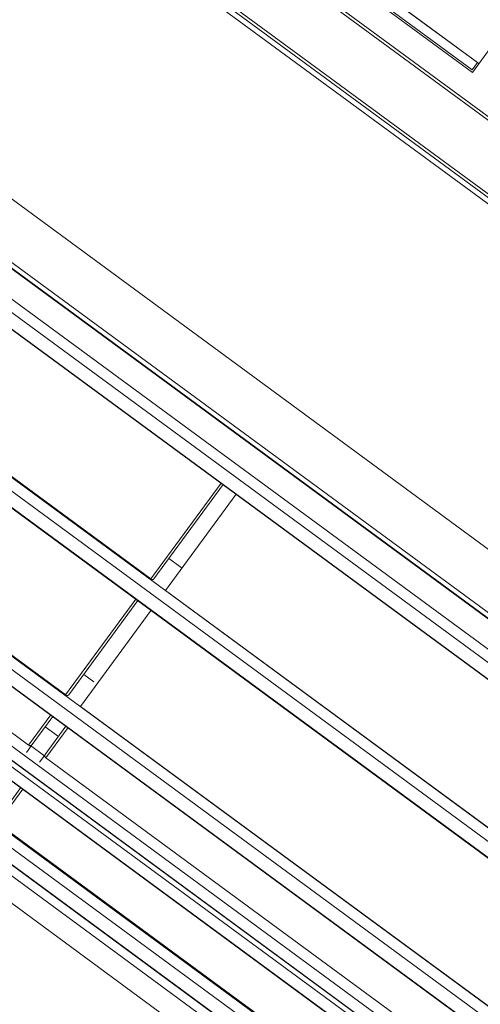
# Model space of a CAD drawing. Header units: metres. Extents: x 135583 to 135939, y 457896 to 458258.
# Tile 176 of 256: x 135775.967 to 135776.698, y 457911.966 to 457913.528. Entities that reach past the tile are written whole.
import ezdxf

# ---------------------------------------------------------------- set-up
doc = ezdxf.new("R2010")
doc.units = ezdxf.units.M
doc.linetypes.add('Hidden', pattern=[4, 2, -2])
doc.layers.add('NIEUWE INSTALLATIE', color=250, linetype='Continuous', lineweight=0)

msp = doc.modelspace()

# ---------------------------------------------------------------- linework, layer by layer
at = {"layer": 'NIEUWE INSTALLATIE'}
for p, q in [((135777.3545, 457912.895), (135776.0917, 457913.8228)), ((135777.3573, 457912.8988), (135776.0944, 457913.8265)), ((135776.695, 457913.4583), (135776.2054, 457913.818)), ((135776.6933, 457913.4602), (135776.2057, 457913.8184)), ((135776.6849, 457913.4445), (135776.1953, 457913.8042)), ((135776.197, 457913.8066), (135776.6846, 457913.4484)), ((135777.2883, 457912.8109), (135776.0312, 457913.7345)), ((135777.2959, 457912.8152), (135776.033, 457913.743)), ((135777.2987, 457912.8191), (135776.0359, 457913.7469)), ((135776.7581, 457913.5442), (135776.6849, 457913.4445)), ((135776.6933, 457913.4602), (135776.6846, 457913.4484)), ((135775.6296, 457913.3231), (135777.0157, 457912.3047)), ((135775.7218, 457913.3134), (135776.9789, 457912.3898)), ((135776.9741, 457912.3832), (135775.7169, 457913.3068)), ((135775.7174, 457913.3075), (135776.9746, 457912.3838)), ((135775.6517, 457913.2856), (135776.9733, 457912.3146)), ((135775.6388, 457913.2681), (135776.9605, 457912.2971)), ((135776.9608, 457912.2975), (135775.6391, 457913.2685)), ((135775.4945, 457913.1392), (135776.8806, 457912.1208)), ((135775.5049, 457913.1331), (135776.1754, 457912.6404)), ((135776.1747, 457912.6412), (135775.5058, 457913.1326)), ((135775.5166, 457913.1017), (135776.8382, 457912.1307)), ((135775.5037, 457913.0842), (135776.8254, 457912.1132)), ((135776.8257, 457912.1136), (135775.504, 457913.0846)), ((135775.3594, 457912.9553), (135776.7455, 457911.9369)), ((135775.3492, 457912.9415), (135776.7354, 457911.9231)), ((135775.3698, 457912.9492), (135776.0403, 457912.4566)), ((135776.0396, 457912.4573), (135775.3707, 457912.9487)), ((135775.3364, 457912.924), (135776.7225, 457911.9056)), ((135776.7228, 457911.906), (135775.3367, 457912.9244)), ((135775.9809, 457912.3774), (135775.312, 457912.8688)), ((135775.3357, 457912.8301), (135776.6332, 457911.8769)), ((135775.3247, 457912.8151), (135776.6221, 457911.8619)), ((135776.6224, 457911.8623), (135775.325, 457912.8155)), ((135775.3201, 457912.8088), (135776.6165, 457911.8563)), ((135775.309, 457912.7938), (135776.6065, 457911.8406)), ((135775.3093, 457912.7942), (135776.6068, 457911.841)), ((135776.2862, 457912.793), (135776.1747, 457912.6412)), ((135776.1796, 457912.6411), (135776.2895, 457912.7907)), ((135775.2243, 457912.7714), (135776.6104, 457911.753)), ((135776.1982, 457912.6226), (135776.3104, 457912.7753)), ((135775.2141, 457912.7576), (135776.6003, 457911.7392)), ((135776.6034, 457911.6928), (135775.1689, 457912.7467)), ((135775.2013, 457912.7401), (135776.5874, 457911.7217)), ((135776.5877, 457911.7221), (135775.2016, 457912.7405)), ((135776.2243, 457912.6581), (135776.2034, 457912.6735)), ((135776.1511, 457912.6091), (135776.0396, 457912.4573)), ((135776.8736, 457912.1264), (135776.1982, 457912.6226)), ((135776.0445, 457912.4572), (135776.1544, 457912.6068)), ((135776.0631, 457912.4387), (135776.1753, 457912.5914)), ((135776.0844, 457912.4778), (135776.0683, 457912.4896)), ((135776.7385, 457911.9425), (135776.0631, 457912.4387)), ((135776.016, 457912.4252), (135775.9809, 457912.3774)), ((135775.9864, 457912.3781), (135776.0193, 457912.4229)), ((135776.0071, 457912.4064), (135776.0281, 457912.391)), ((135776.0402, 457912.4075), (135776.0074, 457912.3627)), ((135776.0083, 457912.3573), (135776.0434, 457912.4051)), ((135775.9774, 457912.3659), (135775.9855, 457912.3769)), ((135776.0067, 457912.36), (135775.9839, 457912.3766)), ((135775.9857, 457912.3772), (135775.9855, 457912.3769)), ((135776.0064, 457912.3615), (135775.9983, 457912.3505)), ((135776.6772, 457911.8658), (135776.0083, 457912.3573)), ((135775.9685, 457912.3099), (135775.9303, 457912.2579)), ((135775.9319, 457912.2533), (135775.9718, 457912.3076)), ((135775.931, 457912.2538), (135776.6015, 457911.7611)), ((135776.6008, 457911.7618), (135775.9319, 457912.2533))]:
    msp.add_line(p, q, dxfattribs=at)
at = {"layer": 'NIEUWE INSTALLATIE', "linetype": 'Hidden'}
for p, q in [((135775.673, 457913.4497), (135777.1236, 457912.384)), ((135775.673, 457913.4497), (135777.1236, 457912.384)), ((135776.5827, 457911.6646), (135775.1482, 457912.7185))]:
    msp.add_line(p, q, dxfattribs=at)
at = {"layer": 'NIEUWE INSTALLATIE'}
for centre, start_param, end_param in [((135775.9823, 457912.3793), 2.383552, 3.141592), ((135775.9832, 457912.3805), 2.383552, 3.141593), ((135776.0097, 457912.3591), 6.283185, 7.041226), ((135776.0106, 457912.3604), 6.283185, 7.041226)]:
    msp.add_ellipse(centre, major_axis=(-0.00322, 0.00237), ratio=0.965926, start_param=start_param, end_param=end_param, dxfattribs=at)
for points in [[(135776.1747, 457912.6412), (135776.1748, 457912.641), (135776.1752, 457912.6406), (135776.1757, 457912.6402), (135776.1761, 457912.64), (135776.1764, 457912.64), (135776.1765, 457912.6399), (135776.1767, 457912.6399), (135776.1769, 457912.6398), (135776.1771, 457912.6398), (135776.1773, 457912.6398), (135776.1775, 457912.6398), (135776.1777, 457912.6398), (135776.1779, 457912.6399), (135776.1781, 457912.6399), (135776.1783, 457912.64), (135776.1785, 457912.6401), (135776.1787, 457912.6402), (135776.1789, 457912.6404), (135776.1791, 457912.6405), (135776.1793, 457912.6407), (135776.1795, 457912.6409), (135776.1796, 457912.6411)], [(135776.0396, 457912.4573), (135776.0397, 457912.4571), (135776.0401, 457912.4567), (135776.0406, 457912.4563), (135776.041, 457912.4562), (135776.0413, 457912.4561), (135776.0414, 457912.456), (135776.0416, 457912.456), (135776.0418, 457912.4559), (135776.042, 457912.4559), (135776.0422, 457912.4559), (135776.0424, 457912.4559), (135776.0426, 457912.456), (135776.0428, 457912.456), (135776.043, 457912.4561), (135776.0432, 457912.4561), (135776.0434, 457912.4562), (135776.0436, 457912.4563), (135776.0438, 457912.4565), (135776.044, 457912.4566), (135776.0442, 457912.4568), (135776.0444, 457912.457), (135776.0445, 457912.4572)]]:
    msp.add_open_spline(points, degree=3, knots=[0, 0, 0, 0, 0.142857, 0.285714, 0.357143, 0.392857, 0.428571, 0.464286, 0.5, 0.535714, 0.571429, 0.607143, 0.642857, 0.678571, 0.714286, 0.75, 0.785714, 0.821429, 0.857143, 0.892857, 0.928571, 1, 1, 1, 1], dxfattribs=at)
for points in [[(135775.9839, 457912.3766), (135775.9834, 457912.3766), (135775.9823, 457912.3766), (135775.9813, 457912.3771), (135775.9809, 457912.3774)], [(135776.0083, 457912.3573), (135776.0078, 457912.3576), (135776.0071, 457912.3584), (135776.0067, 457912.3594), (135776.0067, 457912.36)]]:
    msp.add_open_spline(points, degree=3, dxfattribs=at)

doc.saveas('drawing.dxf')
